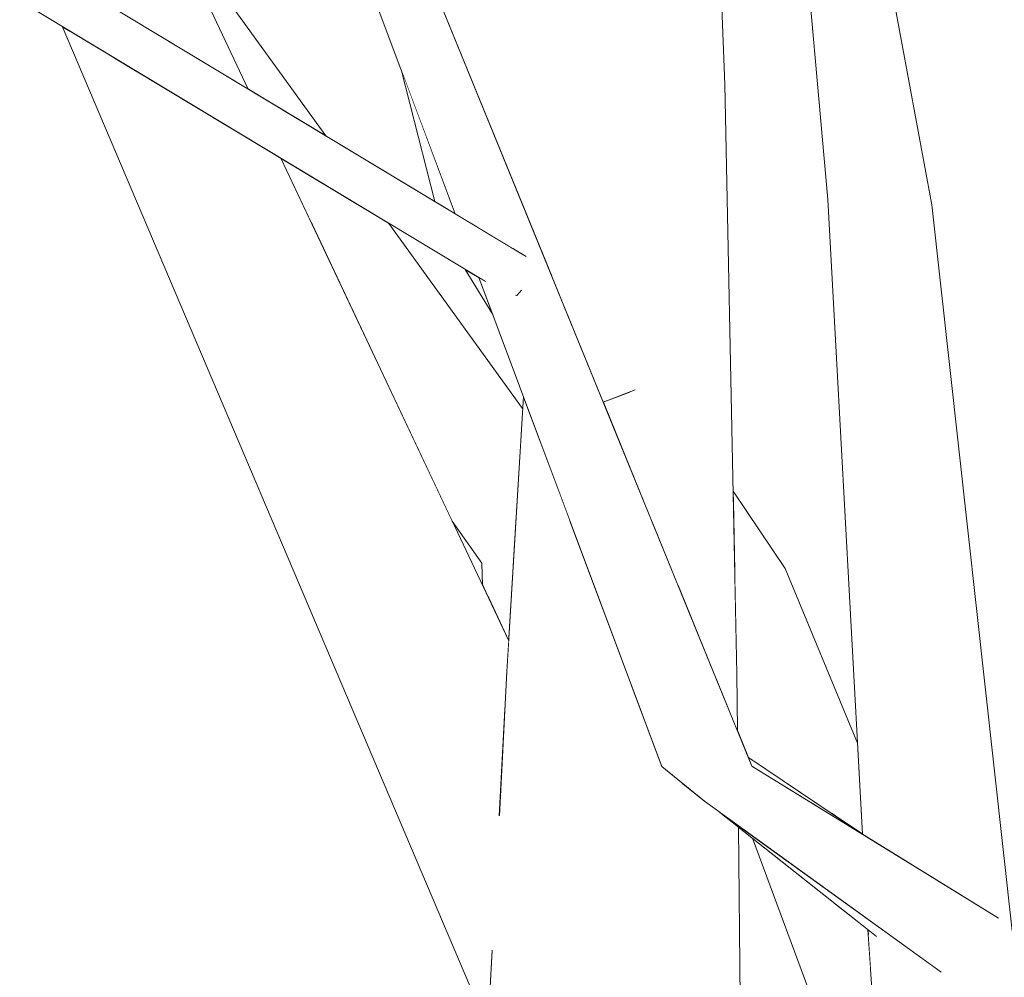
# Model space of a CAD drawing. Extents: x -289599 to -184549, y 66678 to 295474.
# Tile 189 of 256: x -265453 to -265369, y 71905 to 71987. Entities that reach past the tile are written whole.
import ezdxf

# ---------------------------------------------------------------- set-up
doc = ezdxf.new("R2010")
doc.units = 0
doc.header["$MEASUREMENT"] = 0
doc.linetypes.add('Wipeout_Contour', pattern=[1000, 0, -1000])
doc.layers.add('arch drzewa', color=8, linetype='Continuous')
doc.layers.add('arch drzewa_Nr_Pióra__4', color=8, linetype='Continuous', lineweight=9)

msp = doc.modelspace()

# ---------------------------------------------------------------- wipeouts: each hides what was drawn before it
at = {"color": 254, "linetype": 'Wipeout_Contour', "lineweight": 0, "ltscale": 1289015.931759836}
msp.add_wipeout([(-265428.19, 72003.528), (-265414.513, 71969.706), (-265413.875, 71969.321), (-265426.894, 72002.316)], dxfattribs=at).dxf.layer = 'arch drzewa'
at = {"color": 254, "linetype": 'Wipeout_Contour', "lineweight": 0, "ltscale": 1288813.042490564}
msp.add_wipeout([(-265383.958, 71971.724), (-265376.564, 71914.692), (-265376.237, 71914.49), (-265381.266, 71970.355)], dxfattribs=at).dxf.layer = 'arch drzewa'
at = {"color": 254, "linetype": 'Wipeout_Contour', "lineweight": 0, "ltscale": 966720.669292}
msp.add_wipeout([(-265411.905, 71964.33), (-265412.478, 71964.675), (-265411.904, 71964.327)], dxfattribs=at).dxf.layer = 'arch drzewa'
at = {"color": 254, "linetype": 'Wipeout_Contour', "lineweight": 0, "ltscale": 966637.445293}
msp.add_wipeout([(-265391.739, 71931.147), (-265393.515, 71930.784), (-265391.686, 71926.304)], dxfattribs=at).dxf.layer = 'arch drzewa'
at = {"color": 254, "linetype": 'Wipeout_Contour', "lineweight": 0, "ltscale": 1933242.715841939}
msp.add_wipeout([(-265395.873, 71921.358), (-265392.213, 71874.464), (-265391.137, 71875.833), (-265391.596, 71918.025), (-265393.194, 71919.292), (-265394.509, 71920.242)], dxfattribs=at).dxf.layer = 'arch drzewa'
at = {"color": 254, "linetype": 'Wipeout_Contour', "lineweight": 0, "ltscale": 1288743.569176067}
msp.add_wipeout([(-265379.818, 71908.687), (-265380.509, 71909.235), (-265366.859, 71827.79), (-265375.504, 71906.453)], dxfattribs=at).dxf.layer = 'arch drzewa'

# ---------------------------------------------------------------- next in the draw order: wipeouts: each hides what was drawn before it
at = {"color": 254, "linetype": 'Wipeout_Contour', "lineweight": 0, "ltscale": 966754.578401}
msp.add_wipeout([(-265414.513, 71969.706), (-265428.19, 72003.528), (-265415.839, 71970.506)], dxfattribs=at).dxf.layer = 'arch drzewa'
at = {"color": 254, "linetype": 'Wipeout_Contour', "lineweight": 0, "ltscale": 966668.095547}
msp.add_wipeout([(-265397.413, 71980.86), (-265391.739, 71931.147), (-265392.749, 71981.575)], dxfattribs=at).dxf.layer = 'arch drzewa'
at = {"color": 254, "linetype": 'Wipeout_Contour', "lineweight": 0, "ltscale": 1288804.148891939}
msp.add_wipeout([(-265383.958, 71971.724), (-265380.989, 71917.429), (-265380.789, 71917.294), (-265376.564, 71914.692)], dxfattribs=at).dxf.layer = 'arch drzewa'
at = {"color": 254, "linetype": 'Wipeout_Contour', "lineweight": 0, "ltscale": 1611026.560455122}
msp.add_wipeout([(-265395.873, 71921.358), (-265396.45, 71921.83), (-265395.72, 71866.935), (-265394.797, 71871.175), (-265392.213, 71874.464)], dxfattribs=at).dxf.layer = 'arch drzewa'
at = {"color": 254, "linetype": 'Wipeout_Contour', "lineweight": 0, "ltscale": 3221710.14158554}
msp.add_wipeout([(-265380.509, 71909.235), (-265380.538, 71909.258), (-265375.028, 71830.683), (-265369.258, 71828.639), (-265367.653, 71829.536), (-265367.614, 71829.478), (-265367.583, 71829.575), (-265367.595, 71829.002), (-265367.572, 71828.042), (-265366.859, 71827.79)], dxfattribs=at).dxf.layer = 'arch drzewa'

# ---------------------------------------------------------------- next in the draw order: wipeouts: each hides what was drawn before it
at = {"color": 254, "linetype": 'Wipeout_Contour', "lineweight": 0, "ltscale": 966723.526105}
msp.add_wipeout([(-265392.749, 71981.575), (-265395.717, 72055.645), (-265400.035, 72056.03)], dxfattribs=at).dxf.layer = 'arch drzewa'
at = {"color": 254, "linetype": 'Wipeout_Contour', "lineweight": 0, "ltscale": 1288874.306329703}
msp.add_wipeout([(-265391.739, 71931.147), (-265397.413, 71980.86), (-265396.702, 71938.592), (-265393.515, 71930.784)], dxfattribs=at).dxf.layer = 'arch drzewa'
at = {"color": 254, "linetype": 'Wipeout_Contour', "lineweight": 0, "ltscale": 1933279.327483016}
msp.add_wipeout([(-265400.765, 71930.206), (-265406.389, 71930.266), (-265396.366, 71863.968), (-265395.72, 71866.935), (-265396.45, 71921.83), (-265398.153, 71923.224)], dxfattribs=at).dxf.layer = 'arch drzewa'
at = {"color": 254, "linetype": 'Wipeout_Contour', "lineweight": 0, "ltscale": 1933094.51166417}
msp.add_wipeout([(-265375.445, 71906.414), (-265358.449, 71831.305), (-265368.18, 71909.138), (-265372.055, 71907.956), (-265374.317, 71905.66), (-265374.672, 71905.916)], dxfattribs=at).dxf.layer = 'arch drzewa'

# ---------------------------------------------------------------- next in the draw order: wipeouts: each hides what was drawn before it
at = {"color": 254, "linetype": 'Wipeout_Contour', "lineweight": 0, "ltscale": 2255595.97926593}
msp.add_wipeout([(-265397.413, 71980.86), (-265405.227, 71981.06), (-265403.49, 71970.854), (-265400.539, 71955.395), (-265400.838, 71955.282), (-265398.922, 71944.03), (-265396.702, 71938.592)], dxfattribs=at).dxf.layer = 'arch drzewa'
at = {"color": 254, "linetype": 'Wipeout_Contour', "lineweight": 0, "ltscale": 966601.571578}
msp.add_wipeout([(-265375.05, 71971.274), (-265381.266, 71970.355), (-265368.18, 71909.138)], dxfattribs=at).dxf.layer = 'arch drzewa'
at = {"color": 254, "linetype": 'Wipeout_Contour', "lineweight": 0, "ltscale": 2577707.207694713}
msp.add_wipeout([(-265407.792, 71859.029), (-265397.447, 71859.003), (-265396.366, 71863.968), (-265406.389, 71930.266), (-265406.922, 71903.224), (-265402.932, 71898.746), (-265406.376, 71897.851), (-265406.982, 71900.142)], dxfattribs=at).dxf.layer = 'arch drzewa'
at = {"color": 254, "linetype": 'Wipeout_Contour', "lineweight": 0, "ltscale": 1288698.060008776}
msp.add_wipeout([(-265375.445, 71906.414), (-265375.504, 71906.452), (-265366.859, 71827.79), (-265358.449, 71831.305)], dxfattribs=at).dxf.layer = 'arch drzewa'

# ---------------------------------------------------------------- next in the draw order: wipeouts: each hides what was drawn before it
at = {"color": 254, "linetype": 'Wipeout_Contour', "lineweight": 0, "ltscale": 966706.249513}
msp.add_wipeout([(-265392.749, 71981.575), (-265400.035, 72056.03), (-265397.413, 71980.86)], dxfattribs=at).dxf.layer = 'arch drzewa'
at = {"color": 254, "linetype": 'Wipeout_Contour', "lineweight": 0, "ltscale": 1288942.180066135}
msp.add_wipeout([(-265405.252, 71979.979), (-265403.644, 71971.653), (-265403.626, 71971.654), (-265405.227, 71981.06)], dxfattribs=at).dxf.layer = 'arch drzewa'
at = {"color": 254, "linetype": 'Wipeout_Contour', "lineweight": 0, "ltscale": 1933147.207744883}
msp.add_wipeout([(-265381.266, 71970.355), (-265376.237, 71914.49), (-265369.386, 71910.269), (-265369.466, 71910.226), (-265372.055, 71907.956), (-265368.18, 71909.138)], dxfattribs=at).dxf.layer = 'arch drzewa'
at = {"color": 254, "linetype": 'Wipeout_Contour', "lineweight": 0, "ltscale": 1288904.01102316}
msp.add_wipeout([(-265406.389, 71930.266), (-265411.396, 71931.357), (-265410.581, 71915.005), (-265406.922, 71903.224)], dxfattribs=at).dxf.layer = 'arch drzewa'

# ---------------------------------------------------------------- next in the draw order: wipeouts: each hides what was drawn before it
at = {"color": 254, "linetype": 'Wipeout_Contour', "lineweight": 0, "ltscale": 966658.401055}
msp.add_wipeout([(-265381.266, 71970.355), (-265385.196, 71998.361), (-265386.574, 72001.279)], dxfattribs=at).dxf.layer = 'arch drzewa'
at = {"color": 254, "linetype": 'Wipeout_Contour', "lineweight": 0, "ltscale": 966712.759893}
msp.add_wipeout([(-265405.304, 71981.083), (-265405.252, 71979.979), (-265405.227, 71981.06)], dxfattribs=at).dxf.layer = 'arch drzewa'
at = {"color": 254, "linetype": 'Wipeout_Contour', "lineweight": 0, "ltscale": 966675.589358}
msp.add_wipeout([(-265406.389, 71930.266), (-265400.765, 71930.206), (-265406.066, 71944.379)], dxfattribs=at).dxf.layer = 'arch drzewa'
at = {"color": 254, "linetype": 'Wipeout_Contour', "lineweight": 0, "ltscale": 966686.491674}
msp.add_wipeout([(-265411.396, 71931.357), (-265412.049, 71919.135), (-265410.581, 71915.005)], dxfattribs=at).dxf.layer = 'arch drzewa'
at = {"color": 254, "linetype": 'Wipeout_Contour', "lineweight": 0, "ltscale": 1288785.956189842}
msp.add_wipeout([(-265393.194, 71919.292), (-265379.818, 71908.687), (-265375.504, 71906.453), (-265374.672, 71905.916)], dxfattribs=at).dxf.layer = 'arch drzewa'
at = {"color": 254, "linetype": 'Wipeout_Contour', "lineweight": 0, "ltscale": 2255515.409753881}
msp.add_wipeout([(-265415.301, 71858.296), (-265410.965, 71858.719), (-265411.002, 71859.891), (-265410.674, 71858.747), (-265407.792, 71859.029), (-265409.99, 71903.15), (-265412.681, 71907.32)], dxfattribs=at).dxf.layer = 'arch drzewa'

# ---------------------------------------------------------------- next in the draw order: wipeouts: each hides what was drawn before it
at = {"color": 254, "linetype": 'Wipeout_Contour', "lineweight": 0, "ltscale": 1933475.146762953}
msp.add_wipeout([(-265400.035, 72056.03), (-265406.156, 72055.839), (-265403.489, 72032.965), (-265400.374, 72023.34), (-265402.331, 72023.036), (-265397.413, 71980.86)], dxfattribs=at).dxf.layer = 'arch drzewa'
at = {"color": 254, "linetype": 'Wipeout_Contour', "lineweight": 0, "ltscale": 966650.645023}
msp.add_wipeout([(-265386.574, 72001.279), (-265383.958, 71971.724), (-265381.266, 71970.355)], dxfattribs=at).dxf.layer = 'arch drzewa'
at = {"color": 254, "linetype": 'Wipeout_Contour', "lineweight": 0, "ltscale": 966678.350335}
msp.add_wipeout([(-265400.838, 71955.282), (-265403.157, 71954.404), (-265398.922, 71944.03)], dxfattribs=at).dxf.layer = 'arch drzewa'
at = {"color": 254, "linetype": 'Wipeout_Contour', "lineweight": 0, "ltscale": 966686.588745}
msp.add_wipeout([(-265406.066, 71944.379), (-265407.031, 71946.959), (-265406.389, 71930.266)], dxfattribs=at).dxf.layer = 'arch drzewa'
at = {"color": 254, "linetype": 'Wipeout_Contour', "lineweight": 0, "ltscale": 966616.157839}
msp.add_wipeout([(-265380.789, 71917.294), (-265390.736, 71923.975), (-265390.435, 71923.238)], dxfattribs=at).dxf.layer = 'arch drzewa'

# ---------------------------------------------------------------- next in the draw order: wipeouts: each hides what was drawn before it
at = {"color": 254, "linetype": 'Wipeout_Contour', "lineweight": 0, "ltscale": 2577914.506838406}
msp.add_wipeout([(-265405.743, 72022.597), (-265405.418, 71996.392), (-265403.529, 71990.242), (-265404.994, 71985.132), (-265405.249, 71982.799), (-265405.227, 71981.06), (-265397.413, 71980.86), (-265402.331, 72023.036)], dxfattribs=at).dxf.layer = 'arch drzewa'
at = {"color": 254, "linetype": 'Wipeout_Contour', "lineweight": 0, "ltscale": 966646.222042}
msp.add_wipeout([(-265375.05, 71971.274), (-265380.238, 71999.343), (-265385.196, 71998.361)], dxfattribs=at).dxf.layer = 'arch drzewa'
at = {"color": 254, "linetype": 'Wipeout_Contour', "lineweight": 0, "ltscale": 1288924.084725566}
msp.add_wipeout([(-265409.994, 71954.879), (-265411.396, 71931.357), (-265406.389, 71930.266), (-265407.031, 71946.959)], dxfattribs=at).dxf.layer = 'arch drzewa'
at = {"color": 254, "linetype": 'Wipeout_Contour', "lineweight": 0, "ltscale": 1288791.994859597}
msp.add_wipeout([(-265390.435, 71923.238), (-265394.509, 71920.242), (-265369.466, 71910.226), (-265369.386, 71910.269)], dxfattribs=at).dxf.layer = 'arch drzewa'

# ---------------------------------------------------------------- next in the draw order: wipeouts: each hides what was drawn before it
at = {"color": 254, "linetype": 'Wipeout_Contour', "lineweight": 0, "ltscale": 966639.741263}
msp.add_wipeout([(-265385.196, 71998.361), (-265381.266, 71970.355), (-265375.05, 71971.274)], dxfattribs=at).dxf.layer = 'arch drzewa'
at = {"color": 254, "linetype": 'Wipeout_Contour', "lineweight": 0, "ltscale": 966713.346141}
msp.add_wipeout([(-265405.245, 71982.524), (-265405.264, 71982.064), (-265405.227, 71981.06)], dxfattribs=at).dxf.layer = 'arch drzewa'
at = {"color": 254, "linetype": 'Wipeout_Contour', "lineweight": 0, "ltscale": 1288774.511231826}
msp.add_wipeout([(-265394.509, 71920.242), (-265374.317, 71905.66), (-265372.055, 71907.956), (-265369.466, 71910.226)], dxfattribs=at).dxf.layer = 'arch drzewa'

# ---------------------------------------------------------------- next in the draw order: linework, layer by layer
at = {"layer": 'arch drzewa_Nr_Pióra__4', "linetype": 'Continuous'}
for p, q in [((-265383.958, 71971.724), (-265386.574, 72001.279)), ((-265375.05, 71971.274), (-265380.238, 71999.343)), ((-265368.18, 71909.138), (-265375.05, 71971.274))]:
    msp.add_line(p, q, dxfattribs=at)

# ---------------------------------------------------------------- next in the draw order: wipeouts: each hides what was drawn before it
at = {"color": 254, "linetype": 'Wipeout_Contour', "lineweight": 0, "ltscale": 966712.896319}
msp.add_wipeout([(-265405.304, 71981.083), (-265405.227, 71981.06), (-265405.264, 71982.064)], dxfattribs=at).dxf.layer = 'arch drzewa'
at = {"color": 254, "linetype": 'Wipeout_Contour', "lineweight": 0, "ltscale": 966691.978343}
msp.add_wipeout([(-265411.876, 71964.256), (-265412.338, 71964.328), (-265394.509, 71920.242)], dxfattribs=at).dxf.layer = 'arch drzewa'
at = {"color": 254, "linetype": 'Wipeout_Contour', "lineweight": 0, "ltscale": 966590.558628}
msp.add_wipeout([(-265383.513, 71911.617), (-265380.295, 71905.799), (-265380.538, 71909.258)], dxfattribs=at).dxf.layer = 'arch drzewa'

# ---------------------------------------------------------------- next in the draw order: wipeouts: each hides what was drawn before it
at = {"color": 254, "linetype": 'Wipeout_Contour', "lineweight": 0, "ltscale": 966723.652742}
msp.add_wipeout([(-265412.478, 71964.675), (-265414.001, 71965.594), (-265412.477, 71964.672)], dxfattribs=at).dxf.layer = 'arch drzewa'

# ---------------------------------------------------------------- next in the draw order: wipeouts: each hides what was drawn before it
at = {"color": 254, "linetype": 'Wipeout_Contour', "lineweight": 0, "ltscale": 1611151.719170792}
msp.add_wipeout([(-265413.797, 71965.048), (-265398.153, 71923.224), (-265394.509, 71920.242), (-265412.338, 71964.328), (-265413.308, 71964.753)], dxfattribs=at).dxf.layer = 'arch drzewa'

# ---------------------------------------------------------------- next in the draw order: wipeouts: each hides what was drawn before it
at = {"color": 254, "linetype": 'Wipeout_Contour', "lineweight": 0, "ltscale": 1933449.780851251}
msp.add_wipeout([(-265426.894, 72002.316), (-265410.837, 71967.489), (-265410.014, 71966.993), (-265410.143, 71965.985), (-265390.435, 71923.238), (-265423.187, 72003.473)], dxfattribs=at).dxf.layer = 'arch drzewa'

# ---------------------------------------------------------------- next in the draw order: linework, layer by layer
at = {"layer": 'arch drzewa_Nr_Pióra__4', "linetype": 'Continuous'}
msp.add_line((-265392.749, 71981.575), (-265395.717, 72055.645), dxfattribs=at)

# ---------------------------------------------------------------- next in the draw order: wipeouts: each hides what was drawn before it
at = {"color": 254, "linetype": 'Wipeout_Contour', "lineweight": 0, "ltscale": 966746.636337}
msp.add_wipeout([(-265410.837, 71967.489), (-265426.894, 72002.316), (-265413.875, 71969.321)], dxfattribs=at).dxf.layer = 'arch drzewa'
at = {"color": 254, "linetype": 'Wipeout_Contour', "lineweight": 0, "ltscale": 2577853.176065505}
msp.add_wipeout([(-265411.905, 71964.33), (-265410.578, 71963.527), (-265411.876, 71964.256), (-265394.509, 71920.242), (-265390.435, 71923.238), (-265410.143, 71965.985), (-265410.501, 71963.593), (-265410.564, 71963.521)], dxfattribs=at).dxf.layer = 'arch drzewa'

# ---------------------------------------------------------------- next in the draw order: linework, layer by layer
at = {"layer": 'arch drzewa_Nr_Pióra__4', "linetype": 'Continuous'}
msp.add_line((-265394.509, 71920.242), (-265398.153, 71923.224), dxfattribs=at)

# ---------------------------------------------------------------- next in the draw order: wipeouts: each hides what was drawn before it
at = {"color": 254, "linetype": 'Wipeout_Contour', "lineweight": 0, "ltscale": 1933519.71400776}
msp.add_wipeout([(-265450.637, 71987.688), (-265410.564, 71963.521), (-265410.501, 71963.593), (-265410.143, 71965.985), (-265410.014, 71966.993), (-265448.477, 71990.19)], dxfattribs=at).dxf.layer = 'arch drzewa'
at = {"color": 254, "linetype": 'Wipeout_Contour', "lineweight": 0, "ltscale": 1288934.91797904}
msp.add_wipeout([(-265413.547, 71940.615), (-265412.953, 71937.587), (-265411.241, 71933.962), (-265410.847, 71940.573)], dxfattribs=at).dxf.layer = 'arch drzewa'
at = {"color": 254, "linetype": 'Wipeout_Contour', "lineweight": 0, "ltscale": 1933237.701773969}
msp.add_wipeout([(-265391.941, 71941.245), (-265391.906, 71939.492), (-265380.998, 71917.608), (-265381.026, 71918.116), (-265381.414, 71925.203), (-265387.598, 71940.172)], dxfattribs=at).dxf.layer = 'arch drzewa'

# ---------------------------------------------------------------- next in the draw order: wipeouts: each hides what was drawn before it
at = {"color": 254, "linetype": 'Wipeout_Contour', "lineweight": 0, "ltscale": 1933529.574819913}
msp.add_wipeout([(-265453.083, 71988.74), (-265413.308, 71964.753), (-265412.338, 71964.328), (-265411.876, 71964.256), (-265410.578, 71963.527), (-265450.637, 71987.688)], dxfattribs=at).dxf.layer = 'arch drzewa'
at = {"color": 254, "linetype": 'Wipeout_Contour', "lineweight": 0, "ltscale": 966642.321412}
msp.add_wipeout([(-265392.052, 71946.783), (-265392.029, 71945.641), (-265387.598, 71940.172)], dxfattribs=at).dxf.layer = 'arch drzewa'
at = {"color": 254, "linetype": 'Wipeout_Contour', "lineweight": 0, "ltscale": 966704.637558}
msp.add_wipeout([(-265413.547, 71940.615), (-265413.487, 71938.719), (-265412.953, 71937.587)], dxfattribs=at).dxf.layer = 'arch drzewa'
at = {"color": 254, "linetype": 'Wipeout_Contour', "lineweight": 0, "ltscale": 1611026.834313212}
msp.add_wipeout([(-265380.998, 71917.608), (-265391.906, 71939.492), (-265391.898, 71939.1), (-265383.513, 71919.124), (-265380.989, 71917.429)], dxfattribs=at).dxf.layer = 'arch drzewa'

# ---------------------------------------------------------------- next in the draw order: linework, layer by layer
at = {"layer": 'arch drzewa_Nr_Pióra__4', "linetype": 'Continuous'}
msp.add_line((-265391.137, 71875.833), (-265391.596, 71918.025), dxfattribs=at)

# ---------------------------------------------------------------- next in the draw order: wipeouts: each hides what was drawn before it
at = {"color": 254, "linetype": 'Wipeout_Contour', "lineweight": 0, "ltscale": 1289073.416161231}
msp.add_wipeout([(-265426.896, 71977.174), (-265440.71, 71996.316), (-265440.599, 71996.135), (-265433.537, 71981.179)], dxfattribs=at).dxf.layer = 'arch drzewa'
at = {"color": 254, "linetype": 'Wipeout_Contour', "lineweight": 0, "ltscale": 966745.095431}
msp.add_wipeout([(-265420.422, 71982.758), (-265417.579, 71971.555), (-265415.839, 71970.506)], dxfattribs=at).dxf.layer = 'arch drzewa'
at = {"color": 254, "linetype": 'Wipeout_Contour', "lineweight": 0, "ltscale": 1288967.08477071}
msp.add_wipeout([(-265413.797, 71965.048), (-265414.967, 71965.753), (-265412.615, 71961.888), (-265413.761, 71964.951)], dxfattribs=at).dxf.layer = 'arch drzewa'
at = {"color": 254, "linetype": 'Wipeout_Contour', "lineweight": 0, "ltscale": 966640.707445}
msp.add_wipeout([(-265392.029, 71945.641), (-265391.941, 71941.245), (-265387.598, 71940.172)], dxfattribs=at).dxf.layer = 'arch drzewa'
at = {"color": 254, "linetype": 'Wipeout_Contour', "lineweight": 0, "ltscale": 1611046.063925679}
msp.add_wipeout([(-265383.513, 71919.124), (-265391.898, 71939.1), (-265391.739, 71931.147), (-265391.687, 71926.397), (-265390.118, 71923.56)], dxfattribs=at).dxf.layer = 'arch drzewa'
at = {"color": 254, "linetype": 'Wipeout_Contour', "lineweight": 0, "ltscale": 1610983.454291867}
msp.add_wipeout([(-265383.513, 71911.617), (-265390.392, 71917.071), (-265380.224, 71889.728), (-265379.255, 71890.961), (-265380.295, 71905.799)], dxfattribs=at).dxf.layer = 'arch drzewa'

# ---------------------------------------------------------------- next in the draw order: linework, layer by layer
at = {"layer": 'arch drzewa_Nr_Pióra__4', "linetype": 'Continuous'}
for p, q in [((-265391.739, 71931.147), (-265392.749, 71981.575)), ((-265380.989, 71917.429), (-265383.958, 71971.724)), ((-265387.598, 71940.172), (-265392.052, 71946.783)), ((-265381.414, 71925.203), (-265387.598, 71940.172)), ((-265374.259, 71905.618), (-265394.509, 71920.242)), ((-265379.791, 71908.666), (-265393.194, 71919.292)), ((-265380.224, 71889.728), (-265390.392, 71917.071)), ((-265375.028, 71830.683), (-265380.538, 71909.258))]:
    msp.add_line(p, q, dxfattribs=at)

# ---------------------------------------------------------------- next in the draw order: wipeouts: each hides what was drawn before it
at = {"color": 254, "linetype": 'Wipeout_Contour', "lineweight": 0, "ltscale": 966728.591675}
msp.add_wipeout([(-265414.001, 71965.594), (-265415.373, 71966.421), (-265414, 71965.591)], dxfattribs=at).dxf.layer = 'arch drzewa'
at = {"color": 254, "linetype": 'Wipeout_Contour', "lineweight": 0, "ltscale": 1288839.663509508}
msp.add_wipeout([(-265390.118, 71923.56), (-265391.687, 71926.397), (-265391.686, 71926.304), (-265390.736, 71923.975)], dxfattribs=at).dxf.layer = 'arch drzewa'

# ---------------------------------------------------------------- next in the draw order: linework, layer by layer
at = {"layer": 'arch drzewa_Nr_Pióra__4', "linetype": 'Continuous'}
for p, q in [((-265391.686, 71926.304), (-265391.739, 71931.147)), ((-265380.789, 71917.294), (-265390.736, 71923.975)), ((-265369.334, 71910.237), (-265390.435, 71923.238))]:
    msp.add_line(p, q, dxfattribs=at)

# ---------------------------------------------------------------- next in the draw order: wipeouts: each hides what was drawn before it
at = {"color": 254, "linetype": 'Wipeout_Contour', "lineweight": 0, "ltscale": 1611238.969957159}
msp.add_wipeout([(-265430.746, 71975.269), (-265428.206, 71969.889), (-265410.233, 71950.86), (-265410.056, 71953.84), (-265421.494, 71969.69)], dxfattribs=at).dxf.layer = 'arch drzewa'

# ---------------------------------------------------------------- next in the draw order: wipeouts: each hides what was drawn before it
at = {"color": 254, "linetype": 'Wipeout_Contour', "lineweight": 0, "ltscale": 1611200.286914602}
msp.add_wipeout([(-265428.206, 71969.889), (-265416.073, 71944.195), (-265413.547, 71940.615), (-265410.847, 71940.573), (-265410.233, 71950.86)], dxfattribs=at).dxf.layer = 'arch drzewa'

# ---------------------------------------------------------------- next in the draw order: wipeouts: each hides what was drawn before it
at = {"color": 254, "linetype": 'Wipeout_Contour', "lineweight": 0, "ltscale": 966775.010984}
msp.add_wipeout([(-265445.099, 71983.925), (-265448.848, 71986.186), (-265405.387, 71898.401)], dxfattribs=at).dxf.layer = 'arch drzewa'

# ---------------------------------------------------------------- next in the draw order: wipeouts: each hides what was drawn before it
at = {"color": 254, "linetype": 'Wipeout_Contour', "lineweight": 0, "ltscale": 2577893.513078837}
msp.add_wipeout([(-265449.459, 71986.555), (-265413.028, 71900.815), (-265412.681, 71907.32), (-265409.99, 71903.15), (-265406.982, 71900.142), (-265406.376, 71897.851), (-265405.387, 71898.401), (-265448.848, 71986.186)], dxfattribs=at).dxf.layer = 'arch drzewa'

# ---------------------------------------------------------------- next in the draw order: wipeouts: each hides what was drawn before it
at = {"color": 254, "linetype": 'Wipeout_Contour', "lineweight": 0, "ltscale": 1289022.682572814}
msp.add_wipeout([(-265429.746, 72044.212), (-265404.994, 71985.132), (-265403.529, 71990.242), (-265420.948, 72046.961)], dxfattribs=at).dxf.layer = 'arch drzewa'
at = {"color": 254, "linetype": 'Wipeout_Contour', "lineweight": 0, "ltscale": 1611230.053969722}
msp.add_wipeout([(-265443.226, 71982.796), (-265411.565, 71928.19), (-265411.396, 71931.357), (-265411.241, 71933.962), (-265430.746, 71975.269)], dxfattribs=at).dxf.layer = 'arch drzewa'

# ---------------------------------------------------------------- next in the draw order: wipeouts: each hides what was drawn before it
at = {"color": 254, "linetype": 'Wipeout_Contour', "lineweight": 0, "ltscale": 1289104.704185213}
msp.add_wipeout([(-265440.599, 71996.135), (-265449.996, 71994.472), (-265446.995, 71989.295), (-265433.537, 71981.179)], dxfattribs=at).dxf.layer = 'arch drzewa'

# ---------------------------------------------------------------- next in the draw order: wipeouts: each hides what was drawn before it
at = {"color": 254, "linetype": 'Wipeout_Contour', "lineweight": 0, "ltscale": 2577890.990724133}
msp.add_wipeout([(-265445.099, 71983.925), (-265405.387, 71898.401), (-265402.932, 71898.746), (-265406.922, 71903.224), (-265410.581, 71915.005), (-265412.049, 71919.135), (-265411.565, 71928.19), (-265443.226, 71982.796)], dxfattribs=at).dxf.layer = 'arch drzewa'

# ---------------------------------------------------------------- next in the draw order: linework, layer by layer
at = {"layer": 'arch drzewa_Nr_Pióra__4', "linetype": 'Continuous'}
for p, q in [((-265433.537, 71981.179), (-265440.599, 71996.135)), ((-265413.547, 71940.615), (-265416.073, 71944.195)), ((-265413.487, 71938.719), (-265413.547, 71940.615)), ((-265412.057, 71918.995), (-265411.396, 71931.357)), ((-265415.301, 71858.296), (-265412.671, 71907.497))]:
    msp.add_line(p, q, dxfattribs=at)

# ---------------------------------------------------------------- next in the draw order: wipeouts: each hides what was drawn before it
at = {"color": 254, "linetype": 'Wipeout_Contour', "lineweight": 0, "ltscale": 3866859.911878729}
msp.add_wipeout([(-265404.994, 71985.132), (-265429.746, 72044.212), (-265406.828, 71963.399), (-265403.157, 71954.404), (-265400.539, 71955.395), (-265403.49, 71970.854), (-265403.626, 71971.654), (-265403.644, 71971.653), (-265405.252, 71979.979), (-265405.304, 71981.083), (-265405.245, 71982.524), (-265405.249, 71982.799)], dxfattribs=at).dxf.layer = 'arch drzewa'

# ---------------------------------------------------------------- next in the draw order: linework, layer by layer
at = {"layer": 'arch drzewa_Nr_Pióra__4', "linetype": 'Continuous'}
for p, q in [((-265411.396, 71931.357), (-265409.994, 71954.879)), ((-265400.434, 71955.435), (-265403.157, 71954.404))]:
    msp.add_line(p, q, dxfattribs=at)

# ---------------------------------------------------------------- next in the draw order: wipeouts: each hides what was drawn before it
at = {"color": 254, "linetype": 'Wipeout_Contour', "lineweight": 0, "ltscale": 1289026.619875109}
msp.add_wipeout([(-265429.746, 72044.212), (-265431.768, 72046.012), (-265407.41, 71964.823), (-265406.828, 71963.399)], dxfattribs=at).dxf.layer = 'arch drzewa'

# ---------------------------------------------------------------- next in the draw order: linework, layer by layer
at = {"layer": 'arch drzewa_Nr_Pióra__4', "linetype": 'Continuous'}
for p, q in [((-265410.564, 71963.521), (-265410.658, 71963.561)), ((-265410.167, 71963.98), (-265410.564, 71963.521))]:
    msp.add_line(p, q, dxfattribs=at)

# ---------------------------------------------------------------- next in the draw order: wipeouts: each hides what was drawn before it
at = {"color": 254, "linetype": 'Wipeout_Contour', "lineweight": 0, "ltscale": 966768.408129}
msp.add_wipeout([(-265407.41, 71964.823), (-265431.768, 72046.012), (-265418.735, 71992.567)], dxfattribs=at).dxf.layer = 'arch drzewa'

# ---------------------------------------------------------------- next in the draw order: linework, layer by layer
at = {"layer": 'arch drzewa_Nr_Pióra__4', "linetype": 'Continuous'}
for p, q in [((-265415.839, 71970.506), (-265428.19, 72003.528)), ((-265390.435, 71923.238), (-265423.187, 72003.473)), ((-265426.896, 71977.174), (-265440.71, 71996.316)), ((-265409.767, 71966.844), (-265448.477, 71990.19)), ((-265413.241, 71964.712), (-265453.083, 71988.74)), ((-265413.028, 71900.815), (-265449.459, 71986.555)), ((-265417.579, 71971.555), (-265420.422, 71982.758)), ((-265411.241, 71933.962), (-265430.746, 71975.269)), ((-265410.056, 71953.84), (-265421.494, 71969.69)), ((-265412.615, 71961.888), (-265414.967, 71965.753)), ((-265398.153, 71923.224), (-265413.797, 71965.048))]:
    msp.add_line(p, q, dxfattribs=at)

doc.saveas('drawing.dxf')
